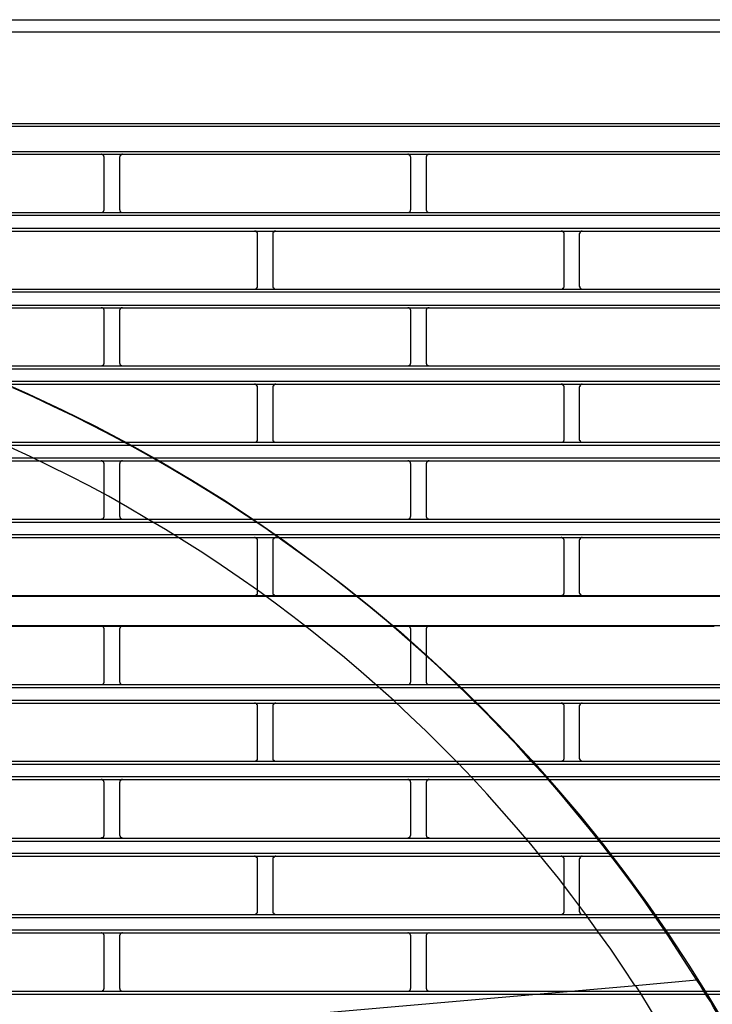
# Model space of a CAD drawing. Header units: millimetres. Extents: x 50532 to 99257, y 49161 to 61325.
# Tile 237 of 256: x 94335 to 94376, y 60857 to 60915. Entities that reach past the tile are written whole.
import ezdxf

# ---------------------------------------------------------------- set-up
doc = ezdxf.new("R2010")
doc.units = ezdxf.units.MM
doc.layers.add('AQUAREA', color=7, linetype='Continuous')

# ---------------------------------------------------------------- blocks, each defined once
blk = doc.blocks.new('SPLIT')
at = {"layer": 'AQUAREA'}
for points in [[(24316.35, -979.25), (24869.92, -979.25)], [(24316, -981.21), (24870.27, -981.21)], [(24308.59, -996.05), (24877.69, -996.05)], [(24308.59, -996.47), (24877.69, -996.47)], [(24308.59, -1000.6), (24877.69, -1000.6)], [(24308.59, -1001.02), (24877.69, -1001.02)], [(24715.92, -1001.51), (24715.92, -1001.51), (24715.92, -1001.44), (24715.92, -1001.37), (24715.85, -1001.37), (24715.85, -1001.3), (24715.85, -1001.23), (24715.78, -1001.23), (24715.78, -1001.16), (24715.71, -1001.16), (24715.71, -1001.09), (24715.64, -1001.09), (24715.57, -1001.09), (24715.5, -1001.09), (24715.5, -1001.02), (24715.43, -1001.02)], [(24715.92, -1009.98), (24715.92, -1001.51)], [(24718.86, -1001.02), (24718.86, -1001.02), (24718.79, -1001.02), (24718.79, -1001.09), (24718.72, -1001.09), (24718.65, -1001.09), (24718.65, -1001.16), (24718.58, -1001.16), (24718.51, -1001.16), (24718.51, -1001.23), (24718.51, -1001.3), (24718.44, -1001.3), (24718.44, -1001.37), (24718.44, -1001.44), (24718.37, -1001.44), (24718.37, -1001.51)], [(24718.37, -1001.51), (24718.37, -1009.98)], [(24765.55, -1001.51), (24765.55, -1001.51), (24765.55, -1001.44), (24765.48, -1001.44), (24765.48, -1001.37), (24765.48, -1001.3), (24765.41, -1001.3), (24765.41, -1001.23), (24765.41, -1001.16), (24765.34, -1001.16), (24765.27, -1001.16), (24765.27, -1001.09), (24765.2, -1001.09), (24765.13, -1001.09), (24765.13, -1001.02), (24765.06, -1001.02)], [(24765.55, -1009.98), (24765.55, -1001.51)], [(24768.49, -1001.02), (24768.49, -1001.02), (24768.42, -1001.02), (24768.42, -1001.09), (24768.35, -1001.09), (24768.28, -1001.09), (24768.21, -1001.09), (24768.21, -1001.16), (24768.14, -1001.16), (24768.14, -1001.23), (24768.07, -1001.23), (24768.07, -1001.3), (24768.07, -1001.37), (24768, -1001.37), (24768, -1001.44), (24768, -1001.51)], [(24768, -1001.51), (24768, -1009.98)], [(24715.43, -1010.47), (24715.43, -1010.47), (24715.5, -1010.47), (24715.57, -1010.47), (24715.64, -1010.4), (24715.71, -1010.4), (24715.71, -1010.33), (24715.78, -1010.33), (24715.78, -1010.26), (24715.85, -1010.26), (24715.85, -1010.19), (24715.85, -1010.12), (24715.92, -1010.12), (24715.92, -1010.05), (24715.92, -1009.98)], [(24718.37, -1009.98), (24718.37, -1009.98), (24718.37, -1010.05), (24718.44, -1010.05), (24718.44, -1010.12), (24718.44, -1010.19), (24718.44, -1010.26), (24718.51, -1010.26), (24718.51, -1010.33), (24718.58, -1010.33), (24718.58, -1010.4), (24718.65, -1010.4), (24718.72, -1010.4), (24718.72, -1010.47), (24718.79, -1010.47), (24718.86, -1010.47)], [(24765.06, -1010.47), (24765.06, -1010.47), (24765.13, -1010.47), (24765.2, -1010.47), (24765.2, -1010.4), (24765.27, -1010.4), (24765.34, -1010.4), (24765.34, -1010.33), (24765.41, -1010.33), (24765.41, -1010.26), (24765.48, -1010.26), (24765.48, -1010.19), (24765.48, -1010.12), (24765.48, -1010.05), (24765.55, -1010.05), (24765.55, -1009.98)], [(24768, -1009.98), (24768, -1009.98), (24768, -1010.05), (24768, -1010.12), (24768.07, -1010.12), (24768.07, -1010.19), (24768.07, -1010.26), (24768.14, -1010.26), (24768.14, -1010.33), (24768.21, -1010.33), (24768.21, -1010.4), (24768.28, -1010.4), (24768.35, -1010.47), (24768.42, -1010.47), (24768.49, -1010.47)], [(24343.87, -1010.47), (24842.41, -1010.47)], [(24343.87, -1010.89), (24842.41, -1010.89)], [(24343.87, -1012.99), (24842.41, -1012.99)], [(24343.87, -1013.48), (24842.41, -1013.48)], [(24740.7, -1013.97), (24740.7, -1013.9), (24740.7, -1013.83), (24740.7, -1013.76), (24740.7, -1013.69), (24740.63, -1013.69), (24740.63, -1013.62), (24740.56, -1013.62), (24740.56, -1013.55), (24740.49, -1013.55), (24740.49, -1013.48), (24740.42, -1013.48), (24740.35, -1013.48), (24740.28, -1013.48), (24740.21, -1013.48)], [(24743.71, -1013.48), (24743.71, -1013.48), (24743.64, -1013.48), (24743.57, -1013.48), (24743.5, -1013.48), (24743.43, -1013.48), (24743.43, -1013.55), (24743.36, -1013.55), (24743.36, -1013.62), (24743.29, -1013.62), (24743.29, -1013.69), (24743.22, -1013.69), (24743.22, -1013.76), (24743.22, -1013.83), (24743.22, -1013.9), (24743.22, -1013.97)], [(24790.33, -1013.97), (24790.33, -1013.9), (24790.33, -1013.83), (24790.33, -1013.76), (24790.26, -1013.76), (24790.26, -1013.69), (24790.26, -1013.62), (24790.19, -1013.62), (24790.19, -1013.55), (24790.12, -1013.55), (24790.05, -1013.55), (24790.05, -1013.48), (24789.98, -1013.48), (24789.91, -1013.48), (24789.84, -1013.48)], [(24793.27, -1013.48), (24793.27, -1013.48), (24793.2, -1013.48), (24793.13, -1013.48), (24793.06, -1013.48), (24793.06, -1013.55), (24792.99, -1013.55), (24792.92, -1013.62), (24792.92, -1013.69), (24792.85, -1013.69), (24792.85, -1013.76), (24792.85, -1013.83), (24792.78, -1013.83), (24792.78, -1013.9), (24792.78, -1013.97)], [(24740.7, -1022.37), (24740.7, -1013.97)], [(24743.22, -1013.97), (24743.22, -1022.37)], [(24790.33, -1022.37), (24790.33, -1013.97)], [(24792.78, -1013.97), (24792.78, -1022.37)], [(24807.13, -1127.44), (24805.1, -1124.5), (24803.07, -1121.56), (24800.97, -1118.62), (24798.8, -1115.75), (24796.63, -1112.95), (24794.39, -1110.15), (24792.08, -1107.35), (24789.77, -1104.62), (24787.46, -1101.89), (24785.01, -1099.23), (24782.63, -1096.57), (24780.11, -1093.98), (24777.59, -1091.39), (24775.07, -1088.87), (24772.48, -1086.35), (24769.89, -1083.9), (24767.23, -1081.52), (24764.57, -1079.14), (24761.84, -1076.76), (24759.04, -1074.45), (24756.31, -1072.21), (24753.44, -1069.97), (24750.64, -1067.8), (24747.7, -1065.63), (24744.83, -1063.6), (24741.89, -1061.5), (24738.88, -1059.47), (24735.87, -1057.51), (24732.86, -1055.62), (24729.78, -1053.73), (24726.7, -1051.91), (24723.62, -1050.09), (24720.47, -1048.34), (24717.32, -1046.66), (24714.1, -1044.98), (24710.88, -1043.37), (24707.66, -1041.83), (24704.44, -1040.29), (24701.15, -1038.82)], [(24308.59, -1022.86), (24877.69, -1022.86)], [(24740.21, -1022.86), (24740.21, -1022.86), (24740.28, -1022.86), (24740.35, -1022.86), (24740.42, -1022.86), (24740.42, -1022.79), (24740.49, -1022.79), (24740.56, -1022.79), (24740.56, -1022.72), (24740.63, -1022.72), (24740.63, -1022.65), (24740.63, -1022.58), (24740.7, -1022.58), (24740.7, -1022.51), (24740.7, -1022.44), (24740.7, -1022.37)], [(24743.22, -1022.37), (24743.22, -1022.37), (24743.22, -1022.44), (24743.22, -1022.51), (24743.22, -1022.58), (24743.29, -1022.58), (24743.29, -1022.65), (24743.29, -1022.72), (24743.36, -1022.72), (24743.36, -1022.79), (24743.43, -1022.79), (24743.5, -1022.79), (24743.5, -1022.86), (24743.57, -1022.86), (24743.64, -1022.86), (24743.71, -1022.86)], [(24789.84, -1022.86), (24789.84, -1022.86), (24789.91, -1022.86), (24789.98, -1022.86), (24790.05, -1022.86), (24790.05, -1022.79), (24790.12, -1022.79), (24790.12, -1022.72), (24790.19, -1022.72), (24790.19, -1022.65), (24790.26, -1022.65), (24790.26, -1022.58), (24790.33, -1022.51), (24790.33, -1022.44), (24790.33, -1022.37)], [(24792.78, -1022.37), (24792.78, -1022.37), (24792.78, -1022.44), (24792.85, -1022.44), (24792.85, -1022.51), (24792.85, -1022.58), (24792.85, -1022.65), (24792.92, -1022.65), (24792.92, -1022.72), (24792.99, -1022.72), (24792.99, -1022.79), (24793.06, -1022.79), (24793.13, -1022.86), (24793.2, -1022.86), (24793.27, -1022.86)], [(24308.59, -1023.28), (24877.69, -1023.28)], [(24308.59, -1025.45), (24877.69, -1025.45)], [(24308.59, -1025.87), (24877.69, -1025.87)], [(24715.92, -1026.36), (24715.92, -1026.36), (24715.92, -1026.29), (24715.92, -1026.22), (24715.92, -1026.15), (24715.85, -1026.15), (24715.85, -1026.08), (24715.78, -1026.01), (24715.78, -1025.94), (24715.71, -1025.94), (24715.64, -1025.94), (24715.64, -1025.87), (24715.57, -1025.87), (24715.5, -1025.87), (24715.43, -1025.87)], [(24718.86, -1025.87), (24718.86, -1025.87), (24718.79, -1025.87), (24718.72, -1025.87), (24718.65, -1025.87), (24718.65, -1025.94), (24718.58, -1025.94), (24718.58, -1026.01), (24718.51, -1026.01), (24718.51, -1026.08), (24718.44, -1026.08), (24718.44, -1026.15), (24718.44, -1026.22), (24718.37, -1026.29), (24718.37, -1026.36)], [(24765.55, -1026.36), (24765.55, -1026.36), (24765.55, -1026.29), (24765.48, -1026.22), (24765.48, -1026.15), (24765.48, -1026.08), (24765.41, -1026.08), (24765.41, -1026.01), (24765.34, -1026.01), (24765.34, -1025.94), (24765.27, -1025.94), (24765.27, -1025.87), (24765.2, -1025.87), (24765.13, -1025.87), (24765.06, -1025.87)], [(24768.49, -1025.87), (24768.49, -1025.87), (24768.42, -1025.87), (24768.35, -1025.87), (24768.28, -1025.87), (24768.28, -1025.94), (24768.21, -1025.94), (24768.14, -1025.94), (24768.14, -1026.01), (24768.07, -1026.01), (24768.07, -1026.08), (24768.07, -1026.15), (24768, -1026.15), (24768, -1026.22), (24768, -1026.29), (24768, -1026.36)], [(24801.81, -1135.63), (24799.85, -1132.62), (24797.89, -1129.68), (24795.79, -1126.81), (24793.69, -1123.87), (24791.59, -1121.07), (24789.42, -1118.2), (24787.18, -1115.47), (24784.94, -1112.67), (24782.63, -1110.01), (24780.25, -1107.28), (24777.87, -1104.62), (24775.49, -1102.03), (24773.04, -1099.44), (24770.52, -1096.92), (24768, -1094.4), (24765.41, -1091.95), (24762.82, -1089.5), (24760.16, -1087.12), (24757.5, -1084.81), (24754.77, -1082.5), (24752.04, -1080.26), (24749.24, -1078.02), (24746.44, -1075.85), (24743.57, -1073.68), (24740.7, -1071.58), (24737.76, -1069.55), (24734.82, -1067.52), (24731.88, -1065.56), (24728.87, -1063.67), (24725.86, -1061.78), (24722.78, -1059.96), (24719.7, -1058.14), (24716.62, -1056.39), (24713.47, -1054.71), (24710.32, -1053.1), (24707.1, -1051.49), (24703.95, -1049.95), (24700.66, -1048.41)], [(24715.92, -1034.76), (24715.92, -1026.36)], [(24718.37, -1026.36), (24718.37, -1034.76)], [(24765.55, -1034.76), (24765.55, -1026.36)], [(24768, -1026.36), (24768, -1034.76)], [(24308.59, -1035.25), (24877.69, -1035.25)], [(24308.59, -1035.74), (24877.69, -1035.74)], [(24715.43, -1035.25), (24715.43, -1035.25), (24715.5, -1035.25), (24715.57, -1035.25), (24715.64, -1035.25), (24715.64, -1035.18), (24715.71, -1035.18), (24715.78, -1035.18), (24715.78, -1035.11), (24715.85, -1035.04), (24715.85, -1034.97), (24715.92, -1034.97), (24715.92, -1034.9), (24715.92, -1034.83), (24715.92, -1034.76)], [(24718.37, -1034.76), (24718.37, -1034.76), (24718.37, -1034.83), (24718.44, -1034.9), (24718.44, -1034.97), (24718.44, -1035.04), (24718.51, -1035.04), (24718.51, -1035.11), (24718.58, -1035.11), (24718.58, -1035.18), (24718.65, -1035.18), (24718.65, -1035.25), (24718.72, -1035.25), (24718.79, -1035.25), (24718.86, -1035.25)], [(24765.06, -1035.25), (24765.06, -1035.25), (24765.13, -1035.25), (24765.2, -1035.25), (24765.27, -1035.25), (24765.27, -1035.18), (24765.34, -1035.18), (24765.34, -1035.11), (24765.41, -1035.11), (24765.41, -1035.04), (24765.48, -1035.04), (24765.48, -1034.97), (24765.48, -1034.9), (24765.55, -1034.83), (24765.55, -1034.76)], [(24768, -1034.76), (24768, -1034.76), (24768, -1034.83), (24768, -1034.9), (24768, -1034.97), (24768.07, -1034.97), (24768.07, -1035.04), (24768.07, -1035.11), (24768.14, -1035.11), (24768.14, -1035.18), (24768.21, -1035.18), (24768.28, -1035.18), (24768.28, -1035.25), (24768.35, -1035.25), (24768.42, -1035.25), (24768.49, -1035.25)], [(24308.59, -1037.77), (24877.69, -1037.77)], [(24308.59, -1038.26), (24877.69, -1038.26)], [(24740.7, -1038.75), (24740.7, -1038.75), (24740.7, -1038.68), (24740.7, -1038.61), (24740.7, -1038.54), (24740.63, -1038.54), (24740.63, -1038.47), (24740.63, -1038.4), (24740.56, -1038.4), (24740.56, -1038.33), (24740.49, -1038.33), (24740.42, -1038.33), (24740.42, -1038.26), (24740.35, -1038.26), (24740.28, -1038.26), (24740.21, -1038.26)], [(24740.7, -1047.15), (24740.7, -1038.75)], [(24743.71, -1038.26), (24743.71, -1038.26), (24743.64, -1038.26), (24743.57, -1038.26), (24743.5, -1038.26), (24743.5, -1038.33), (24743.43, -1038.33), (24743.36, -1038.33), (24743.36, -1038.4), (24743.29, -1038.4), (24743.29, -1038.47), (24743.29, -1038.54), (24743.22, -1038.54), (24743.22, -1038.61), (24743.22, -1038.68), (24743.22, -1038.75)], [(24743.22, -1038.75), (24743.22, -1047.15)], [(24790.33, -1038.75), (24790.33, -1038.75), (24790.33, -1038.68), (24790.33, -1038.61), (24790.26, -1038.54), (24790.26, -1038.47), (24790.19, -1038.47), (24790.19, -1038.4), (24790.12, -1038.4), (24790.12, -1038.33), (24790.05, -1038.33), (24790.05, -1038.26), (24789.98, -1038.26), (24789.91, -1038.26), (24789.84, -1038.26)], [(24790.33, -1047.15), (24790.33, -1038.75)], [(24793.27, -1038.26), (24793.27, -1038.26), (24793.2, -1038.26), (24793.13, -1038.26), (24793.06, -1038.33), (24792.99, -1038.33), (24792.99, -1038.4), (24792.92, -1038.4), (24792.92, -1038.47), (24792.85, -1038.47), (24792.85, -1038.54), (24792.85, -1038.61), (24792.85, -1038.68), (24792.78, -1038.68), (24792.78, -1038.75)], [(24792.78, -1038.75), (24792.78, -1047.15)], [(24308.59, -1047.64), (24877.69, -1047.64)], [(24308.59, -1048.13), (24877.69, -1048.13)], [(24740.21, -1047.64), (24740.21, -1047.64), (24740.28, -1047.64), (24740.35, -1047.64), (24740.42, -1047.64), (24740.49, -1047.64), (24740.49, -1047.57), (24740.56, -1047.57), (24740.56, -1047.5), (24740.63, -1047.5), (24740.63, -1047.43), (24740.7, -1047.43), (24740.7, -1047.36), (24740.7, -1047.29), (24740.7, -1047.22), (24740.7, -1047.15)], [(24743.22, -1047.15), (24743.22, -1047.22), (24743.22, -1047.29), (24743.22, -1047.36), (24743.22, -1047.43), (24743.29, -1047.43), (24743.29, -1047.5), (24743.36, -1047.5), (24743.36, -1047.57), (24743.43, -1047.57), (24743.43, -1047.64), (24743.5, -1047.64), (24743.57, -1047.64), (24743.64, -1047.64), (24743.71, -1047.64)], [(24789.84, -1047.64), (24789.84, -1047.64), (24789.91, -1047.64), (24789.98, -1047.64), (24790.05, -1047.64), (24790.05, -1047.57), (24790.12, -1047.57), (24790.19, -1047.57), (24790.19, -1047.5), (24790.26, -1047.5), (24790.26, -1047.43), (24790.26, -1047.36), (24790.33, -1047.36), (24790.33, -1047.29), (24790.33, -1047.22), (24790.33, -1047.15)], [(24792.78, -1047.15), (24792.78, -1047.22), (24792.78, -1047.29), (24792.85, -1047.29), (24792.85, -1047.36), (24792.85, -1047.43), (24792.92, -1047.43), (24792.92, -1047.5), (24792.99, -1047.57), (24793.06, -1047.57), (24793.06, -1047.64), (24793.13, -1047.64), (24793.2, -1047.64), (24793.27, -1047.64)], [(24308.59, -1050.16), (24877.69, -1050.16)], [(24308.59, -1050.65), (24877.69, -1050.65)], [(24715.92, -1051.14), (24715.92, -1051.14), (24715.92, -1051.07), (24715.92, -1051), (24715.85, -1051), (24715.85, -1050.93), (24715.85, -1050.86), (24715.78, -1050.86), (24715.78, -1050.79), (24715.71, -1050.79), (24715.71, -1050.72), (24715.64, -1050.72), (24715.57, -1050.65), (24715.5, -1050.65), (24715.43, -1050.65)], [(24715.92, -1059.61), (24715.92, -1051.14)], [(24718.86, -1050.65), (24718.86, -1050.65), (24718.79, -1050.65), (24718.72, -1050.65), (24718.72, -1050.72), (24718.65, -1050.72), (24718.58, -1050.72), (24718.58, -1050.79), (24718.51, -1050.79), (24718.51, -1050.86), (24718.44, -1050.86), (24718.44, -1050.93), (24718.44, -1051), (24718.44, -1051.07), (24718.37, -1051.07), (24718.37, -1051.14)], [(24718.37, -1051.14), (24718.37, -1059.61)], [(24765.55, -1051.14), (24765.55, -1051.14), (24765.55, -1051.07), (24765.48, -1051.07), (24765.48, -1051), (24765.48, -1050.93), (24765.48, -1050.86), (24765.41, -1050.86), (24765.41, -1050.79), (24765.34, -1050.79), (24765.34, -1050.72), (24765.27, -1050.72), (24765.2, -1050.72), (24765.2, -1050.65), (24765.13, -1050.65), (24765.06, -1050.65)], [(24765.55, -1059.61), (24765.55, -1051.14)], [(24768.49, -1050.65), (24768.49, -1050.65), (24768.42, -1050.65), (24768.35, -1050.65), (24768.28, -1050.72), (24768.21, -1050.72), (24768.21, -1050.79), (24768.14, -1050.79), (24768.14, -1050.86), (24768.07, -1050.86), (24768.07, -1050.93), (24768.07, -1051), (24768, -1051), (24768, -1051.07), (24768, -1051.14)], [(24768, -1051.14), (24768, -1059.61)], [(24715.43, -1060.1), (24715.43, -1060.1), (24715.5, -1060.1), (24715.5, -1060.03), (24715.57, -1060.03), (24715.64, -1060.03), (24715.71, -1060.03), (24715.71, -1059.96), (24715.78, -1059.96), (24715.78, -1059.89), (24715.85, -1059.89), (24715.85, -1059.82), (24715.85, -1059.75), (24715.92, -1059.75), (24715.92, -1059.68), (24715.92, -1059.61)], [(24718.37, -1059.61), (24718.37, -1059.61), (24718.37, -1059.68), (24718.44, -1059.68), (24718.44, -1059.75), (24718.44, -1059.82), (24718.51, -1059.82), (24718.51, -1059.89), (24718.51, -1059.96), (24718.58, -1059.96), (24718.65, -1059.96), (24718.65, -1060.03), (24718.72, -1060.03), (24718.79, -1060.03), (24718.79, -1060.1), (24718.86, -1060.1)], [(24765.06, -1060.1), (24765.06, -1060.1), (24765.13, -1060.1), (24765.13, -1060.03), (24765.2, -1060.03), (24765.27, -1060.03), (24765.27, -1059.96), (24765.34, -1059.96), (24765.41, -1059.96), (24765.41, -1059.89), (24765.41, -1059.82), (24765.48, -1059.82), (24765.48, -1059.75), (24765.48, -1059.68), (24765.55, -1059.68), (24765.55, -1059.61)], [(24768, -1059.61), (24768, -1059.61), (24768, -1059.68), (24768, -1059.75), (24768.07, -1059.75), (24768.07, -1059.82), (24768.07, -1059.89), (24768.14, -1059.89), (24768.14, -1059.96), (24768.21, -1059.96), (24768.21, -1060.03), (24768.28, -1060.03), (24768.35, -1060.03), (24768.42, -1060.03), (24768.42, -1060.1), (24768.49, -1060.1)], [(24308.59, -1060.1), (24877.69, -1060.1)], [(24308.59, -1060.59), (24877.69, -1060.59)], [(24308.59, -1062.55), (24877.69, -1062.55)], [(24308.59, -1063.04), (24877.69, -1063.04)], [(24740.7, -1063.53), (24740.7, -1063.53), (24740.7, -1063.46), (24740.7, -1063.39), (24740.7, -1063.32), (24740.63, -1063.32), (24740.63, -1063.25), (24740.56, -1063.25), (24740.56, -1063.18), (24740.49, -1063.18), (24740.49, -1063.11), (24740.42, -1063.11), (24740.35, -1063.11), (24740.35, -1063.04), (24740.28, -1063.04), (24740.21, -1063.04)], [(24740.7, -1071.93), (24740.7, -1063.53)], [(24743.71, -1063.04), (24743.71, -1063.04), (24743.64, -1063.04), (24743.57, -1063.04), (24743.57, -1063.11), (24743.5, -1063.11), (24743.43, -1063.11), (24743.43, -1063.18), (24743.36, -1063.18), (24743.36, -1063.25), (24743.29, -1063.25), (24743.29, -1063.32), (24743.22, -1063.32), (24743.22, -1063.39), (24743.22, -1063.46), (24743.22, -1063.53)], [(24743.22, -1063.53), (24743.22, -1071.93)], [(24790.33, -1063.53), (24790.33, -1063.53), (24790.33, -1063.46), (24790.33, -1063.39), (24790.26, -1063.39), (24790.26, -1063.32), (24790.26, -1063.25), (24790.19, -1063.25), (24790.19, -1063.18), (24790.12, -1063.18), (24790.12, -1063.11), (24790.05, -1063.11), (24789.98, -1063.11), (24789.98, -1063.04), (24789.91, -1063.04), (24789.84, -1063.04)], [(24790.33, -1071.93), (24790.33, -1063.53)], [(24793.27, -1063.04), (24793.27, -1063.04), (24793.2, -1063.04), (24793.13, -1063.04), (24793.13, -1063.11), (24793.06, -1063.11), (24792.99, -1063.11), (24792.99, -1063.18), (24792.92, -1063.18), (24792.92, -1063.25), (24792.85, -1063.32), (24792.85, -1063.39), (24792.85, -1063.46), (24792.78, -1063.46), (24792.78, -1063.53)], [(24792.78, -1063.53), (24792.78, -1071.93)], [(24690.65, -1072.42), (24740.21, -1072.42)], [(24740.21, -1072.42), (24740.21, -1072.42), (24740.28, -1072.42), (24740.35, -1072.42), (24740.42, -1072.42), (24740.49, -1072.42), (24740.49, -1072.35), (24740.56, -1072.35), (24740.56, -1072.28), (24740.63, -1072.28), (24740.63, -1072.21), (24740.7, -1072.21), (24740.7, -1072.14), (24740.7, -1072.07), (24740.7, -1072), (24740.7, -1071.93)], [(24740.21, -1072.42), (24789.84, -1072.42)], [(24743.22, -1071.93), (24743.22, -1072), (24743.22, -1072.07), (24743.22, -1072.14), (24743.22, -1072.21), (24743.29, -1072.21), (24743.29, -1072.28), (24743.36, -1072.28), (24743.36, -1072.35), (24743.43, -1072.35), (24743.43, -1072.42), (24743.5, -1072.42), (24743.57, -1072.42), (24743.64, -1072.42), (24743.71, -1072.42)], [(24789.84, -1072.42), (24789.84, -1072.42), (24789.91, -1072.42), (24789.98, -1072.42), (24790.05, -1072.42), (24790.05, -1072.35), (24790.12, -1072.35), (24790.19, -1072.35), (24790.19, -1072.28), (24790.26, -1072.28), (24790.26, -1072.21), (24790.26, -1072.14), (24790.33, -1072.14), (24790.33, -1072.07), (24790.33, -1072), (24790.33, -1071.93)], [(24789.84, -1072.42), (24839.47, -1072.42)], [(24792.78, -1071.93), (24792.78, -1072), (24792.78, -1072.07), (24792.85, -1072.07), (24792.85, -1072.14), (24792.85, -1072.21), (24792.92, -1072.21), (24792.92, -1072.28), (24792.99, -1072.28), (24792.99, -1072.35), (24793.06, -1072.35), (24793.06, -1072.42), (24793.13, -1072.42), (24793.2, -1072.42), (24793.27, -1072.42)], [(24308.59, -1072.56), (24877.69, -1072.56)], [(24308.59, -1077.32), (24877.69, -1077.32)], [(24665.8, -1077.39), (24715.43, -1077.39)], [(24715.43, -1077.39), (24765.06, -1077.39)], [(24715.92, -1077.88), (24715.92, -1077.88), (24715.92, -1077.81), (24715.92, -1077.74), (24715.85, -1077.74), (24715.85, -1077.67), (24715.85, -1077.6), (24715.78, -1077.6), (24715.78, -1077.53), (24715.71, -1077.53), (24715.71, -1077.46), (24715.64, -1077.46), (24715.57, -1077.46), (24715.5, -1077.46), (24715.5, -1077.39), (24715.43, -1077.39)], [(24715.92, -1086.35), (24715.92, -1077.88)], [(24718.86, -1077.39), (24718.86, -1077.39), (24718.79, -1077.39), (24718.79, -1077.46), (24718.72, -1077.46), (24718.65, -1077.46), (24718.65, -1077.53), (24718.58, -1077.53), (24718.51, -1077.53), (24718.51, -1077.6), (24718.51, -1077.67), (24718.44, -1077.67), (24718.44, -1077.74), (24718.44, -1077.81), (24718.37, -1077.81), (24718.37, -1077.88)], [(24718.37, -1077.88), (24718.37, -1086.35)], [(24765.06, -1077.39), (24814.62, -1077.39)], [(24765.55, -1077.88), (24765.55, -1077.88), (24765.55, -1077.81), (24765.48, -1077.81), (24765.48, -1077.74), (24765.48, -1077.67), (24765.41, -1077.67), (24765.41, -1077.6), (24765.41, -1077.53), (24765.34, -1077.53), (24765.27, -1077.53), (24765.27, -1077.46), (24765.2, -1077.46), (24765.13, -1077.46), (24765.13, -1077.39), (24765.06, -1077.39)], [(24765.55, -1086.35), (24765.55, -1077.88)], [(24768.49, -1077.39), (24768.49, -1077.39), (24768.42, -1077.39), (24768.42, -1077.46), (24768.35, -1077.46), (24768.28, -1077.46), (24768.21, -1077.46), (24768.21, -1077.53), (24768.14, -1077.53), (24768.14, -1077.6), (24768.07, -1077.6), (24768.07, -1077.67), (24768.07, -1077.74), (24768, -1077.74), (24768, -1077.81), (24768, -1077.88)], [(24768, -1077.88), (24768, -1086.35)], [(24715.43, -1086.84), (24715.43, -1086.84), (24715.5, -1086.84), (24715.57, -1086.84), (24715.64, -1086.84), (24715.64, -1086.77), (24715.71, -1086.77), (24715.78, -1086.77), (24715.78, -1086.7), (24715.85, -1086.63), (24715.85, -1086.56), (24715.92, -1086.56), (24715.92, -1086.49), (24715.92, -1086.42), (24715.92, -1086.35)], [(24718.37, -1086.35), (24718.37, -1086.35), (24718.37, -1086.42), (24718.44, -1086.49), (24718.44, -1086.56), (24718.44, -1086.63), (24718.51, -1086.63), (24718.51, -1086.7), (24718.58, -1086.7), (24718.58, -1086.77), (24718.65, -1086.77), (24718.65, -1086.84), (24718.72, -1086.84), (24718.79, -1086.84), (24718.86, -1086.84)], [(24765.06, -1086.84), (24765.06, -1086.84), (24765.13, -1086.84), (24765.2, -1086.84), (24765.27, -1086.84), (24765.27, -1086.77), (24765.34, -1086.77), (24765.34, -1086.7), (24765.41, -1086.7), (24765.41, -1086.63), (24765.48, -1086.63), (24765.48, -1086.56), (24765.48, -1086.49), (24765.55, -1086.42), (24765.55, -1086.35)], [(24768, -1086.35), (24768, -1086.35), (24768, -1086.42), (24768, -1086.49), (24768, -1086.56), (24768.07, -1086.56), (24768.07, -1086.63), (24768.07, -1086.7), (24768.14, -1086.7), (24768.14, -1086.77), (24768.21, -1086.77), (24768.28, -1086.77), (24768.28, -1086.84), (24768.35, -1086.84), (24768.42, -1086.84), (24768.49, -1086.84)], [(24308.59, -1086.84), (24877.69, -1086.84)], [(24308.59, -1087.33), (24877.69, -1087.33)], [(24308.59, -1089.36), (24877.69, -1089.36)], [(24308.59, -1089.85), (24877.69, -1089.85)], [(24740.7, -1090.34), (24740.7, -1090.34), (24740.7, -1090.27), (24740.7, -1090.2), (24740.7, -1090.13), (24740.63, -1090.13), (24740.63, -1090.06), (24740.63, -1089.99), (24740.56, -1089.99), (24740.56, -1089.92), (24740.49, -1089.92), (24740.42, -1089.92), (24740.42, -1089.85), (24740.35, -1089.85), (24740.28, -1089.85), (24740.21, -1089.85)], [(24743.71, -1089.85), (24743.71, -1089.85), (24743.64, -1089.85), (24743.57, -1089.85), (24743.5, -1089.85), (24743.5, -1089.92), (24743.43, -1089.92), (24743.36, -1089.92), (24743.36, -1089.99), (24743.29, -1089.99), (24743.29, -1090.06), (24743.29, -1090.13), (24743.22, -1090.13), (24743.22, -1090.2), (24743.22, -1090.27), (24743.22, -1090.34)], [(24790.33, -1090.34), (24790.33, -1090.34), (24790.33, -1090.27), (24790.33, -1090.2), (24790.26, -1090.13), (24790.26, -1090.06), (24790.19, -1090.06), (24790.19, -1089.99), (24790.12, -1089.99), (24790.12, -1089.92), (24790.05, -1089.92), (24790.05, -1089.85), (24789.98, -1089.85), (24789.91, -1089.85), (24789.84, -1089.85)], [(24793.27, -1089.85), (24793.27, -1089.85), (24793.2, -1089.85), (24793.13, -1089.85), (24793.06, -1089.92), (24792.99, -1089.92), (24792.99, -1089.99), (24792.92, -1089.99), (24792.92, -1090.06), (24792.85, -1090.06), (24792.85, -1090.13), (24792.85, -1090.2), (24792.85, -1090.27), (24792.78, -1090.27), (24792.78, -1090.34)], [(24740.7, -1098.74), (24740.7, -1090.34)], [(24743.22, -1090.34), (24743.22, -1098.74)], [(24790.33, -1098.74), (24790.33, -1090.34)], [(24792.78, -1090.34), (24792.78, -1098.74)], [(24308.59, -1099.23), (24877.69, -1099.23)], [(24740.21, -1099.23), (24740.21, -1099.23), (24740.28, -1099.23), (24740.35, -1099.23), (24740.42, -1099.23), (24740.49, -1099.23), (24740.49, -1099.16), (24740.56, -1099.16), (24740.56, -1099.09), (24740.63, -1099.09), (24740.63, -1099.02), (24740.7, -1099.02), (24740.7, -1098.95), (24740.7, -1098.88), (24740.7, -1098.81), (24740.7, -1098.74)], [(24743.22, -1098.74), (24743.22, -1098.81), (24743.22, -1098.88), (24743.22, -1098.95), (24743.22, -1099.02), (24743.29, -1099.02), (24743.29, -1099.09), (24743.36, -1099.09), (24743.36, -1099.16), (24743.43, -1099.16), (24743.43, -1099.23), (24743.5, -1099.23), (24743.57, -1099.23), (24743.64, -1099.23), (24743.71, -1099.23)], [(24789.84, -1099.23), (24789.84, -1099.23), (24789.91, -1099.23), (24789.98, -1099.23), (24790.05, -1099.23), (24790.05, -1099.16), (24790.12, -1099.16), (24790.19, -1099.16), (24790.19, -1099.09), (24790.26, -1099.09), (24790.26, -1099.02), (24790.26, -1098.95), (24790.33, -1098.95), (24790.33, -1098.88), (24790.33, -1098.81), (24790.33, -1098.74)], [(24792.78, -1098.74), (24792.78, -1098.81), (24792.78, -1098.88), (24792.85, -1098.88), (24792.85, -1098.95), (24792.85, -1099.02), (24792.92, -1099.02), (24792.92, -1099.09), (24792.99, -1099.16), (24793.06, -1099.16), (24793.06, -1099.23), (24793.13, -1099.23), (24793.2, -1099.23), (24793.27, -1099.23)], [(24308.59, -1099.72), (24877.69, -1099.72)], [(24308.59, -1101.75), (24877.69, -1101.75)], [(24308.59, -1102.24), (24877.69, -1102.24)], [(24715.92, -1102.73), (24715.92, -1102.73), (24715.92, -1102.66), (24715.92, -1102.59), (24715.85, -1102.59), (24715.85, -1102.52), (24715.85, -1102.45), (24715.78, -1102.45), (24715.78, -1102.38), (24715.71, -1102.38), (24715.71, -1102.31), (24715.64, -1102.31), (24715.57, -1102.24), (24715.5, -1102.24), (24715.43, -1102.24)], [(24718.86, -1102.24), (24718.86, -1102.24), (24718.79, -1102.24), (24718.72, -1102.24), (24718.72, -1102.31), (24718.65, -1102.31), (24718.58, -1102.31), (24718.58, -1102.38), (24718.51, -1102.38), (24718.51, -1102.45), (24718.44, -1102.45), (24718.44, -1102.52), (24718.44, -1102.59), (24718.44, -1102.66), (24718.37, -1102.66), (24718.37, -1102.73)], [(24765.55, -1102.73), (24765.55, -1102.73), (24765.55, -1102.66), (24765.48, -1102.66), (24765.48, -1102.59), (24765.48, -1102.52), (24765.48, -1102.45), (24765.41, -1102.45), (24765.41, -1102.38), (24765.34, -1102.38), (24765.34, -1102.31), (24765.27, -1102.31), (24765.2, -1102.31), (24765.2, -1102.24), (24765.13, -1102.24), (24765.06, -1102.24)], [(24768.49, -1102.24), (24768.49, -1102.24), (24768.42, -1102.24), (24768.35, -1102.24), (24768.28, -1102.31), (24768.21, -1102.31), (24768.21, -1102.38), (24768.14, -1102.38), (24768.14, -1102.45), (24768.07, -1102.45), (24768.07, -1102.52), (24768.07, -1102.59), (24768, -1102.59), (24768, -1102.66), (24768, -1102.73)], [(24715.92, -1111.2), (24715.92, -1102.73)], [(24718.37, -1102.73), (24718.37, -1111.2)], [(24765.55, -1111.2), (24765.55, -1102.73)], [(24768, -1102.73), (24768, -1111.2)], [(24308.59, -1111.69), (24877.69, -1111.69)], [(24308.59, -1112.18), (24877.69, -1112.18)], [(24715.43, -1111.69), (24715.43, -1111.69), (24715.5, -1111.69), (24715.5, -1111.62), (24715.57, -1111.62), (24715.64, -1111.62), (24715.71, -1111.62), (24715.71, -1111.55), (24715.78, -1111.55), (24715.78, -1111.48), (24715.85, -1111.48), (24715.85, -1111.41), (24715.85, -1111.34), (24715.92, -1111.34), (24715.92, -1111.27), (24715.92, -1111.2)], [(24718.37, -1111.2), (24718.37, -1111.2), (24718.37, -1111.27), (24718.44, -1111.27), (24718.44, -1111.34), (24718.44, -1111.41), (24718.51, -1111.41), (24718.51, -1111.48), (24718.51, -1111.55), (24718.58, -1111.55), (24718.65, -1111.55), (24718.65, -1111.62), (24718.72, -1111.62), (24718.79, -1111.62), (24718.79, -1111.69), (24718.86, -1111.69)], [(24765.06, -1111.69), (24765.06, -1111.69), (24765.13, -1111.69), (24765.13, -1111.62), (24765.2, -1111.62), (24765.27, -1111.62), (24765.27, -1111.55), (24765.34, -1111.55), (24765.41, -1111.55), (24765.41, -1111.48), (24765.41, -1111.41), (24765.48, -1111.41), (24765.48, -1111.34), (24765.48, -1111.27), (24765.55, -1111.27), (24765.55, -1111.2)], [(24768, -1111.2), (24768, -1111.2), (24768, -1111.27), (24768, -1111.34), (24768.07, -1111.34), (24768.07, -1111.41), (24768.07, -1111.48), (24768.14, -1111.48), (24768.14, -1111.55), (24768.21, -1111.55), (24768.21, -1111.62), (24768.28, -1111.62), (24768.35, -1111.62), (24768.42, -1111.62), (24768.42, -1111.69), (24768.49, -1111.69)], [(24308.59, -1114.14), (24877.69, -1114.14)], [(24308.59, -1114.63), (24877.69, -1114.63)], [(24740.7, -1115.12), (24740.7, -1115.12), (24740.7, -1115.05), (24740.7, -1114.98), (24740.7, -1114.91), (24740.63, -1114.91), (24740.63, -1114.84), (24740.56, -1114.84), (24740.56, -1114.77), (24740.49, -1114.77), (24740.49, -1114.7), (24740.42, -1114.7), (24740.35, -1114.7), (24740.35, -1114.63), (24740.28, -1114.63), (24740.21, -1114.63)], [(24740.7, -1123.59), (24740.7, -1115.12)], [(24743.71, -1114.63), (24743.71, -1114.63), (24743.64, -1114.63), (24743.57, -1114.63), (24743.57, -1114.7), (24743.5, -1114.7), (24743.43, -1114.7), (24743.43, -1114.77), (24743.36, -1114.77), (24743.36, -1114.84), (24743.29, -1114.84), (24743.29, -1114.91), (24743.22, -1114.91), (24743.22, -1114.98), (24743.22, -1115.05), (24743.22, -1115.12)], [(24743.22, -1115.12), (24743.22, -1123.59)], [(24790.33, -1115.12), (24790.33, -1115.12), (24790.33, -1115.05), (24790.33, -1114.98), (24790.26, -1114.98), (24790.26, -1114.91), (24790.26, -1114.84), (24790.19, -1114.84), (24790.19, -1114.77), (24790.12, -1114.77), (24790.12, -1114.7), (24790.05, -1114.7), (24789.98, -1114.7), (24789.98, -1114.63), (24789.91, -1114.63), (24789.84, -1114.63)], [(24790.33, -1123.59), (24790.33, -1115.12)], [(24793.27, -1114.63), (24793.27, -1114.63), (24793.2, -1114.63), (24793.13, -1114.63), (24793.13, -1114.7), (24793.06, -1114.7), (24792.99, -1114.7), (24792.99, -1114.77), (24792.92, -1114.77), (24792.92, -1114.84), (24792.85, -1114.91), (24792.85, -1114.98), (24792.85, -1115.05), (24792.78, -1115.05), (24792.78, -1115.12)], [(24792.78, -1115.12), (24792.78, -1123.59)], [(24308.59, -1124.08), (24877.69, -1124.08)], [(24308.59, -1124.57), (24877.69, -1124.57)], [(24740.21, -1124.08), (24740.21, -1124.08), (24740.28, -1124.08), (24740.35, -1124.08), (24740.35, -1124.01), (24740.42, -1124.01), (24740.49, -1124.01), (24740.49, -1123.94), (24740.56, -1123.94), (24740.56, -1123.87), (24740.63, -1123.87), (24740.63, -1123.8), (24740.7, -1123.8), (24740.7, -1123.73), (24740.7, -1123.66), (24740.7, -1123.59)], [(24743.22, -1123.59), (24743.22, -1123.59), (24743.22, -1123.66), (24743.22, -1123.73), (24743.22, -1123.8), (24743.29, -1123.8), (24743.29, -1123.87), (24743.36, -1123.87), (24743.36, -1123.94), (24743.43, -1123.94), (24743.43, -1124.01), (24743.5, -1124.01), (24743.57, -1124.01), (24743.57, -1124.08), (24743.64, -1124.08), (24743.71, -1124.08)], [(24789.84, -1124.08), (24789.84, -1124.08), (24789.91, -1124.08), (24789.98, -1124.08), (24789.98, -1124.01), (24790.05, -1124.01), (24790.12, -1124.01), (24790.12, -1123.94), (24790.19, -1123.94), (24790.19, -1123.87), (24790.26, -1123.87), (24790.26, -1123.8), (24790.26, -1123.73), (24790.33, -1123.73), (24790.33, -1123.66), (24790.33, -1123.59)], [(24792.78, -1123.59), (24792.78, -1123.59), (24792.78, -1123.66), (24792.85, -1123.66), (24792.85, -1123.73), (24792.85, -1123.8), (24792.92, -1123.87), (24792.92, -1123.94), (24792.99, -1123.94), (24792.99, -1124.01), (24793.06, -1124.01), (24793.13, -1124.01), (24793.13, -1124.08), (24793.2, -1124.08), (24793.27, -1124.08)], [(24308.59, -1126.53), (24877.69, -1126.53)], [(24308.59, -1127.02), (24877.69, -1127.02)], [(24715.92, -1127.51), (24715.92, -1127.51), (24715.92, -1127.44), (24715.92, -1127.37), (24715.85, -1127.37), (24715.85, -1127.3), (24715.85, -1127.23), (24715.78, -1127.23), (24715.78, -1127.16), (24715.71, -1127.16), (24715.71, -1127.09), (24715.64, -1127.09), (24715.57, -1127.09), (24715.5, -1127.09), (24715.5, -1127.02), (24715.43, -1127.02)], [(24715.92, -1135.98), (24715.92, -1127.51)], [(24718.86, -1127.02), (24718.86, -1127.02), (24718.79, -1127.02), (24718.79, -1127.09), (24718.72, -1127.09), (24718.65, -1127.09), (24718.65, -1127.16), (24718.58, -1127.16), (24718.51, -1127.16), (24718.51, -1127.23), (24718.51, -1127.3), (24718.44, -1127.3), (24718.44, -1127.37), (24718.44, -1127.44), (24718.37, -1127.44), (24718.37, -1127.51)], [(24718.37, -1127.51), (24718.37, -1135.98)], [(24765.55, -1127.51), (24765.55, -1127.51), (24765.55, -1127.44), (24765.48, -1127.44), (24765.48, -1127.37), (24765.48, -1127.3), (24765.41, -1127.3), (24765.41, -1127.23), (24765.41, -1127.16), (24765.34, -1127.16), (24765.27, -1127.16), (24765.27, -1127.09), (24765.2, -1127.09), (24765.13, -1127.09), (24765.13, -1127.02), (24765.06, -1127.02)], [(24765.55, -1135.98), (24765.55, -1127.51)], [(24768.49, -1127.02), (24768.49, -1127.02), (24768.42, -1127.02), (24768.42, -1127.09), (24768.35, -1127.09), (24768.28, -1127.09), (24768.21, -1127.09), (24768.21, -1127.16), (24768.14, -1127.16), (24768.14, -1127.23), (24768.07, -1127.23), (24768.07, -1127.3), (24768.07, -1127.37), (24768, -1127.37), (24768, -1127.44), (24768, -1127.51)], [(24768, -1127.51), (24768, -1135.98)], [(24811.82, -1134.72), (24807.13, -1127.44)], [(24715.43, -1136.47), (24715.43, -1136.47), (24715.5, -1136.47), (24715.57, -1136.47), (24715.64, -1136.4), (24715.71, -1136.4), (24715.71, -1136.33), (24715.78, -1136.33), (24715.78, -1136.26), (24715.85, -1136.26), (24715.85, -1136.19), (24715.85, -1136.12), (24715.92, -1136.12), (24715.92, -1136.05), (24715.92, -1135.98)], [(24718.37, -1135.98), (24718.37, -1135.98), (24718.37, -1136.05), (24718.44, -1136.05), (24718.44, -1136.12), (24718.44, -1136.19), (24718.44, -1136.26), (24718.51, -1136.26), (24718.51, -1136.33), (24718.58, -1136.33), (24718.58, -1136.4), (24718.65, -1136.4), (24718.72, -1136.4), (24718.72, -1136.47), (24718.79, -1136.47), (24718.86, -1136.47)], [(24801.95, -1135.63), (24735.17, -1141.44)], [(24765.06, -1136.47), (24765.06, -1136.47), (24765.13, -1136.47), (24765.2, -1136.47), (24765.2, -1136.4), (24765.27, -1136.4), (24765.34, -1136.4), (24765.34, -1136.33), (24765.41, -1136.33), (24765.41, -1136.26), (24765.48, -1136.26), (24765.48, -1136.19), (24765.48, -1136.12), (24765.48, -1136.05), (24765.55, -1136.05), (24765.55, -1135.98)], [(24768, -1135.98), (24768, -1135.98), (24768, -1136.05), (24768, -1136.12), (24768.07, -1136.12), (24768.07, -1136.19), (24768.07, -1136.26), (24768.14, -1136.26), (24768.14, -1136.33), (24768.21, -1136.33), (24768.21, -1136.4), (24768.28, -1136.4), (24768.35, -1136.47), (24768.42, -1136.47), (24768.49, -1136.47)], [(24811.82, -1134.72), (24801.81, -1135.63)], [(24813.99, -1156.35), (24813.43, -1155.3), (24812.8, -1154.25), (24812.24, -1153.2), (24811.68, -1152.15), (24811.12, -1151.1), (24810.49, -1150.05), (24809.93, -1149), (24809.3, -1147.95), (24808.74, -1146.9), (24808.11, -1145.85), (24807.55, -1144.8), (24806.92, -1143.82), (24806.29, -1142.77), (24805.66, -1141.72), (24805.1, -1140.67), (24804.47, -1139.69), (24803.84, -1138.64), (24803.21, -1137.66), (24802.58, -1136.61), (24801.95, -1135.63)], [(24821.9, -1152.22), (24821.41, -1151.38), (24820.92, -1150.47), (24820.5, -1149.56), (24820.01, -1148.72), (24819.52, -1147.81), (24819.03, -1146.9), (24818.54, -1146.06), (24818.05, -1145.15), (24817.56, -1144.31), (24817, -1143.4), (24816.51, -1142.56), (24816.02, -1141.65), (24815.53, -1140.81), (24814.97, -1139.9), (24814.48, -1139.06), (24813.99, -1138.15), (24813.43, -1137.31), (24812.94, -1136.47), (24812.38, -1135.56), (24811.82, -1134.72)], [(24308.59, -1136.47), (24877.69, -1136.47)], [(24308.59, -1136.96), (24877.69, -1136.96)]]:
    blk.add_lwpolyline(points, dxfattribs=at)
blk.add_open_spline([(24849.6, -1265.94), (24849.6, -1128.96), (24738.55, -1017.91), (24601.57, -1017.91), (24464.58, -1017.91), (24353.54, -1128.96), (24353.54, -1265.94), (24353.54, -1402.93), (24464.58, -1513.97), (24601.57, -1513.97), (24738.55, -1513.97), (24849.6, -1402.93), (24849.6, -1265.94)], degree=3, knots=[0, 0, 0, 0, 1, 1, 1, 2, 2, 2, 3, 3, 3, 4, 4, 4, 4], dxfattribs=at)

msp = doc.modelspace()

# ---------------------------------------------------------------- block references
at = {"lineweight": 13, "xscale": 0.3627524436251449, "yscale": 0.3627524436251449, "zscale": 0.3627524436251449}
msp.add_blockref('SPLIT', (85374.463, 61269.73, 0), dxfattribs=at)

doc.saveas('drawing.dxf')
